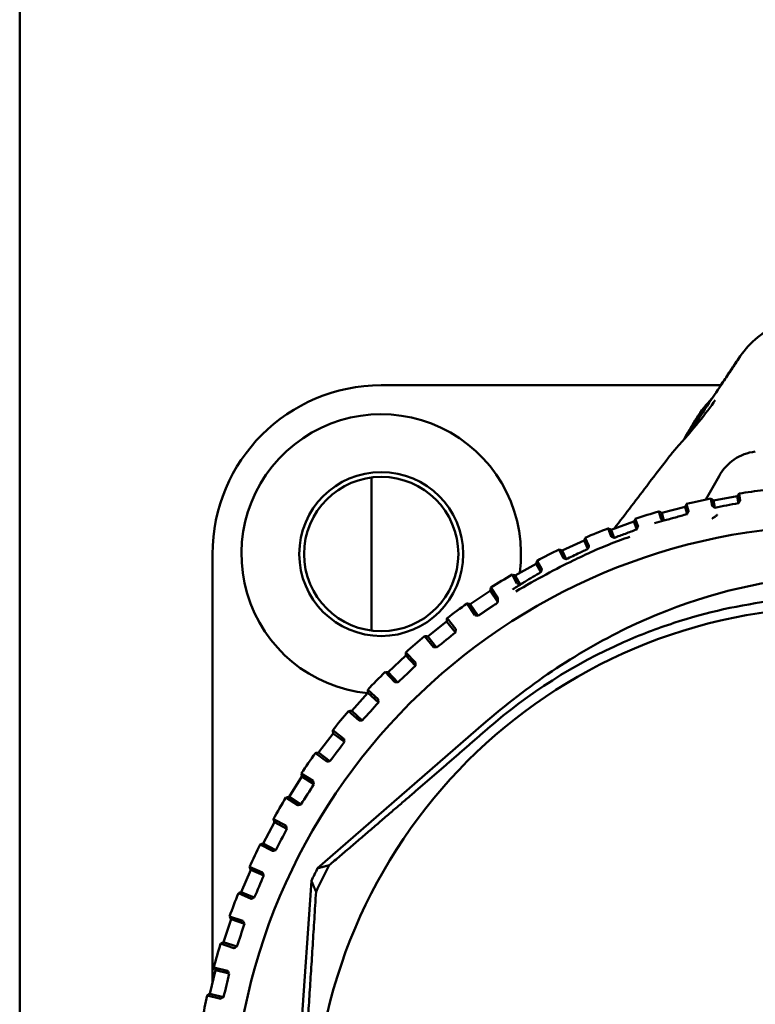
# Model space of a CAD drawing. Header units: millimetres. Extents: x 0 to 4584, y -120 to 1188.
# Tile 77 of 105: x 917 to 933, y 956 to 976. Entities that reach past the tile are written whole.
import ezdxf

# ---------------------------------------------------------------- set-up
doc = ezdxf.new("R2010")
doc.units = ezdxf.units.MM
doc.header["$LTSCALE"] = 2
doc.layers.add('Sichtbar (ISO)', color=7, linetype='Continuous', lineweight=50)

msp = doc.modelspace()

# ---------------------------------------------------------------- linework, layer by layer
at = {"layer": 'Sichtbar (ISO)'}
for p, q in [((917.3221, 677.4063), (917.3221, 977.4063)), ((924.8221, 968.4063), (931.8679, 968.4063)), ((931.5843, 967.9792), (931.5843, 967.9793)), ((931.0681, 967.231), (931.0681, 967.231)), ((931.0789, 967.2415), (931.079, 967.2416)), ((924.6223, 966.4938), (924.6223, 963.3188)), ((931.5585, 966.0351), (931.8299, 966.524)), ((931.6615, 966.0563), (931.6883, 965.9071)), ((931.7157, 966.0186), (932.2079, 966.1069)), ((931.7157, 966.0186), (931.7427, 965.8681)), ((932.2079, 966.1069), (932.234, 965.9615)), ((932.2713, 966.0178), (932.2456, 966.1611)), ((930.6418, 965.7585), (931.125, 965.8872)), ((931.125, 965.8872), (931.166, 965.7331)), ((931.1986, 965.7925), (931.1582, 965.9443)), ((930.1495, 965.4781), (930.0923, 965.6385)), ((930.5846, 965.7917), (930.6269, 965.6331)), ((930.6418, 965.7585), (930.6844, 965.5988)), ((929.5333, 965.439), (929.5932, 965.2714)), ((929.5931, 965.4107), (930.064, 965.5788)), ((929.5931, 965.4107), (929.6533, 965.2419)), ((930.064, 965.5788), (930.122, 965.4162)), ((929.1315, 965.0775), (929.0553, 965.2457)), ((928.5148, 965.0007), (928.5945, 964.8249)), ((928.5766, 964.9775), (929.032, 965.1839)), ((929.032, 965.1839), (929.1093, 965.0133)), ((921.3221, 964.9063), (921.3221, 956.0147)), ((928.5766, 964.9775), (928.6569, 964.8005)), ((927.5994, 964.4618), (928.0362, 964.7051)), ((928.0362, 964.7051), (928.135, 964.5278)), ((928.1518, 964.5936), (928.0543, 964.7687)), ((927.5358, 964.4799), (927.6377, 964.297)), ((927.5994, 964.4618), (927.7019, 964.2778)), ((927.2414, 963.994), (927.0962, 964.2106)), ((926.6681, 963.8672), (927.0834, 964.1457)), ((927.0834, 964.1457), (927.2431, 963.9077)), ((926.6033, 963.8799), (926.766, 963.6375)), ((926.6681, 963.8672), (926.8316, 963.6235)), ((927.2431, 963.9077), (927.2238, 963.8883)), ((926.3694, 963.347), (926.1873, 963.5752)), ((926.8048, 963.629), (926.8316, 963.6235)), ((925.7891, 963.1977), (926.1799, 963.5096)), ((926.1799, 963.5096), (926.363, 963.2802)), ((925.7235, 963.205), (925.9056, 962.9769)), ((925.7891, 963.1977), (925.9722, 962.9683)), ((926.363, 963.2802), (926.3658, 963.3074)), ((925.945, 962.9716), (925.9722, 962.9683)), ((924.9684, 962.4579), (925.3321, 962.801)), ((925.3321, 962.801), (925.5335, 962.5875)), ((925.5344, 962.6546), (925.3341, 962.867)), ((925.5335, 962.5875), (925.5341, 962.6149)), ((924.9024, 962.4598), (925.1027, 962.2475)), ((924.9684, 962.4579), (925.1698, 962.2444)), ((925.1424, 962.2454), (925.1698, 962.2444)), ((924.2116, 961.6528), (924.5458, 962.0248)), ((924.7594, 961.8956), (924.5422, 962.0908)), ((924.5458, 962.0248), (924.7641, 961.8287)), ((924.7641, 961.8287), (924.7624, 961.856)), ((924.1456, 961.6493), (924.3629, 961.4542)), ((924.2116, 961.6528), (924.4299, 961.4567)), ((926.9473, 961.3853), (923.5031, 958.3895)), ((924.4026, 961.4555), (924.4299, 961.4567)), ((923.5239, 960.788), (923.8261, 961.1863)), ((924.0497, 961.0752), (923.8172, 961.2518)), ((923.8261, 961.1863), (924.0599, 961.0089)), ((924.0599, 961.0089), (924.0559, 961.036)), ((923.4584, 960.779), (923.691, 960.6026)), ((923.5239, 960.788), (923.7576, 960.6106)), ((923.7305, 960.6071), (923.7576, 960.6106)), ((922.9099, 959.8694), (923.1782, 960.2913)), ((923.4102, 960.199), (923.1639, 960.3558)), ((923.1782, 960.2913), (923.4259, 960.1338)), ((923.4259, 960.1338), (923.4197, 960.1605)), ((922.8454, 959.855), (923.0917, 959.6984)), ((922.9099, 959.8694), (923.1575, 959.7119)), ((923.1307, 959.7062), (923.1575, 959.7119)), ((922.3738, 958.9032), (922.6065, 959.3458)), ((922.8453, 959.273), (922.5868, 959.4089)), ((922.6065, 959.3458), (922.8662, 959.2093)), ((922.8662, 959.2093), (922.8579, 959.2354)), ((922.3107, 958.8835), (922.5692, 958.7478)), ((922.3738, 958.9032), (922.6336, 958.7667)), ((922.6074, 958.7588), (922.6336, 958.7667)), ((921.9194, 957.896), (922.1147, 958.3563)), ((922.3587, 958.3035), (922.0899, 958.4176)), ((922.1147, 958.3563), (922.3849, 958.2417)), ((922.3849, 958.2417), (922.3744, 958.267)), ((922.75, 949.2728), (923.3755, 958.1301)), ((921.8582, 957.8712), (922.127, 957.7573)), ((921.9194, 957.896), (922.1896, 957.7814)), ((922.1641, 957.7714), (922.1896, 957.7814)), ((921.5498, 956.8548), (921.7063, 957.3296)), ((921.9539, 957.2972), (921.6766, 957.3887)), ((921.7063, 957.3296), (921.985, 957.2377)), ((921.985, 957.2377), (921.9725, 957.2621)), ((921.4907, 956.825), (921.768, 956.7337)), ((921.5498, 956.8548), (921.8285, 956.7629)), ((921.8039, 956.7508), (921.8285, 956.7629)), ((921.2673, 955.7866), (921.3842, 956.2727)), ((921.6335, 956.2608), (921.3496, 956.3291)), ((921.3842, 956.2727), (921.6695, 956.2041)), ((921.6695, 956.2041), (921.655, 956.2274)), ((921.211, 955.752), (921.4949, 955.6839)), ((921.2673, 955.7866), (921.5527, 955.718)), ((921.5292, 955.7039), (921.5527, 955.718))]:
    msp.add_line(p, q, dxfattribs=at)
for centre, radius in [((924.8221, 964.9063), 1.7), ((924.8221, 964.9063), 1.6), ((934.3221, 952.9063), 12.5922), ((934.3221, 952.9063), 10.9)]:
    msp.add_circle(centre, radius, dxfattribs=at)
for centre, radius, start, end in [((924.8221, 964.9063), 3.5, 90, 180), ((924.8221, 964.9063), 2.9, 352.25355, 264.44443), ((932.7041, 966.0386), 0.9999, 96.96578, 150.96084), ((934.3221, 952.9063), 13.4165, 96.70157, 98.90364), ((934.3221, 952.9063), 13.4165, 101.43841, 103.64049), ((934.3221, 952.9063), 13.4165, 106.17525, 108.37733), ((934.3221, 952.9063), 13.4165, 110.91209, 113.11417), ((934.3221, 952.9063), 13.4165, 115.64894, 117.85101), ((934.3221, 952.9063), 13.4165, 120.38578, 122.58785), ((934.3221, 952.9063), 13.4165, 125.12262, 127.3247), ((934.3221, 952.9063), 13.4165, 129.85946, 132.06154), ((934.3221, 952.9063), 13.4165, 134.5963, 136.79838), ((934.3221, 952.9063), 13.4165, 139.33315, 141.53522), ((934.3221, 952.9063), 13.4165, 144.06999, 146.27207), ((934.3221, 952.9063), 13.4165, 148.80683, 151.00891), ((934.3221, 952.9063), 13.4165, 153.54367, 155.74575), ((934.3221, 952.9063), 11.9457, 152.34619, 155.29976), ((934.3221, 952.9063), 12.1292, 153.12355, 154.48935), ((934.3221, 952.9063), 13.4165, 158.28051, 160.48259), ((934.3221, 952.9063), 13.4165, 163.01736, 165.21943), ((934.3221, 952.9063), 13.4165, 167.7542, 169.95628)]:
    msp.add_arc(centre, radius, start, end, dxfattribs=at)
for centre, major_axis, ratio, start_param, end_param in [((932.4005, 968.8484), (-0.1674, 0.1097), 0.3394506, 6.2827229, 6.2831486), ((931.3587, 967.3235), (-0.1743, 0.0981), 0.8447012, 6.2831145, 6.2832055), ((927.1385, 963.8323), (-0.0874, -0.058), 0.0233277, 1.7980946, 2.8042803), ((927.1524, 963.8405), (0.0716, 0.048), 0.0174524, 6.0058092, 6.1962488), ((926.0277, 963.2995), (10.0399, 8.0124), 0.0174577, 4.6929252, 4.7318528), ((925.1978, 962.579), (9.3439, 8.8142), 0.0174577, 4.6929252, 4.7318528), ((924.4302, 961.7925), (8.5841, 9.5557), 0.0174577, 4.6929252, 4.7318528), ((923.7302, 960.9453), (7.7657, 10.2319), 0.0174577, 4.6929252, 4.7318528), ((923.1025, 960.0432), (6.8942, 10.8382), 0.0174577, 4.6929252, 4.7318528), ((922.5515, 959.0923), (5.9757, 11.3705), 0.0174577, 4.6929252, 4.7318528), ((922.0808, 958.0991), (5.0163, 11.8252), 0.0174577, 4.6929252, 4.7318528), ((921.6938, 957.0705), (4.0226, 12.199), 0.0174577, 4.6929252, 4.7318528), ((921.3931, 956.0135), (3.0015, 12.4895), 0.0174577, 4.6929252, 4.7318528)]:
    msp.add_ellipse(centre, major_axis=major_axis, ratio=ratio, start_param=start_param, end_param=end_param, dxfattribs=at)
for points, knots in [([(932.2332, 968.9581), (932.3277, 969.1023), (932.4459, 969.2385), (932.7241, 969.4844), (932.89, 969.5941), (933.2557, 969.7677), (933.4619, 969.8296), (933.8061, 969.8762), (933.9445, 969.8807), (934.0813, 969.871)], [0, 0, 0, 0, 0.05436886, 0.05436886, 0.1130593, 0.1130593, 0.17613071, 0.17613071, 0.21725762, 0.21725762, 0.21725762, 0.21725762]), ([(931.1437, 967.3294), (931.1943, 967.3985), (931.2599, 967.4938), (931.4329, 967.7507), (931.5507, 967.9296), (931.8415, 968.3672), (932.0285, 968.6457), (932.2332, 968.9581)], [0.01229438, 0.01229438, 0.01229438, 0.01229438, 0.08309125, 0.08309125, 0.17202994, 0.17202994, 0.29123233, 0.29123233, 0.29123233, 0.29123233]), ([(932.2312, 968.9543), (932.1776, 968.873), (932.0658, 968.7036), (931.9385, 968.5122), (931.8658, 968.4029), (931.8544, 968.3857)], [0, 0, 0, 0, 0.125, 0.25, 0.27313027, 0.27313027, 0.27313027, 0.27313027]), ([(931.2531, 967.5448), (931.3164, 967.6573), (931.4037, 967.7969), (931.5707, 968.0087), (931.6292, 968.0768), (931.6934, 968.1443)], [0, 0, 0, 0, 0.0690273, 0.0690273, 0.10060408, 0.10060408, 0.10060408, 0.10060408]), ([(931.1844, 967.4216), (931.2423, 967.5244), (931.3204, 967.6509), (931.4695, 967.8468), (931.5234, 967.9121), (931.5825, 967.9772)], [0, 0, 0, 0, 0.063297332, 0.063297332, 0.093624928, 0.093624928, 0.093624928, 0.093624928]), ([(929.6522, 965.4318), (929.8973, 965.7462), (930.1332, 966.0618), (930.511, 966.5541), (930.6481, 966.7322), (930.7837, 966.9091)], [0.00207256, 0.00207256, 0.00207256, 0.00207256, 0.12170326, 0.12170326, 0.18933596, 0.18933596, 0.18933596, 0.18933596]), ([(931.7157, 966.0186), (931.7097, 966.0228), (931.7037, 966.0269), (931.6976, 966.0311), (931.6916, 966.0353), (931.6856, 966.0395), (931.6796, 966.0437), (931.6735, 966.0479), (931.6675, 966.0521), (931.6615, 966.0563)], [0, 0, 0, 0, 0.33333333, 0.33333333, 0.33333333, 0.66666667, 0.66666667, 0.66666667, 0.99944654, 0.99944654, 0.99944654, 0.99944654]), ([(932.2456, 966.1611), (932.2414, 966.1551), (932.2372, 966.149), (932.233, 966.143), (932.2289, 966.137), (932.2247, 966.131), (932.2205, 966.1249), (932.2163, 966.1189), (932.2121, 966.1129), (932.2079, 966.1069)], [0.00055499, 0.00055499, 0.00055499, 0.00055499, 0.33333333, 0.33333333, 0.33333333, 0.66666667, 0.66666667, 0.66666667, 1, 1, 1, 1]), ([(932.2713, 966.0178), (932.2713, 966.0177), (932.2706, 966.0165), (932.2681, 966.0124), (932.266, 966.0092), (932.2583, 965.9975), (932.2507, 965.9863), (932.242, 965.9733)], [-0.012412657, -0.012412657, -0.012412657, -0.012412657, -0.00968458, -0.00968458, -0.006628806, -0.006628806, -0.000026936, -0.000026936, -0.000026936, -0.000026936]), ([(931.1581, 965.9443), (931.1545, 965.938), (931.1508, 965.9316), (931.1471, 965.9253), (931.1434, 965.9189), (931.1397, 965.9126), (931.1361, 965.9062), (931.1324, 965.8999), (931.1287, 965.8935), (931.125, 965.8872)], [0.00055499, 0.00055499, 0.00055499, 0.00055499, 0.33333333, 0.33333333, 0.33333333, 0.66666667, 0.66666667, 0.66666667, 1, 1, 1, 1]), ([(931.7329, 965.8749), (931.7266, 965.8794), (931.7204, 965.8837), (931.7091, 965.8917), (931.7041, 965.8953), (931.6959, 965.9012), (931.6929, 965.9034), (931.6891, 965.9062), (931.6883, 965.9069), (931.6883, 965.9071)], [-0.0097138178, -0.0097138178, -0.0097138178, -0.0097138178, -0.007329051, -0.007329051, -0.0049048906, -0.0049048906, -0.0024123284, -0.0024123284, -0.0000009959, -0.0000009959, -0.0000009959, -0.0000009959]), ([(931.7329, 965.8749), (931.7346, 965.8738), (931.7362, 965.8726), (931.7395, 965.8704), (931.7411, 965.8692), (931.7427, 965.8681)], [0.0000148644, 0.0000148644, 0.0000148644, 0.0000148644, 0.000626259, 0.000626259, 0.0012315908, 0.0012315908, 0.0012315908, 0.0012315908]), ([(932.234, 965.9615), (932.1519, 965.9459), (932.0699, 965.9303), (931.9062, 965.8992), (931.8244, 965.8836), (931.7427, 965.8681)], [-0.058126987, -0.058126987, -0.058126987, -0.058126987, -0.029071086, -0.029071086, -0.000039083, -0.000039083, -0.000039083, -0.000039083]), ([(932.242, 965.9733), (932.2406, 965.9713), (932.2392, 965.9693), (932.2366, 965.9653), (932.2353, 965.9634), (932.234, 965.9615)], [-0.0021507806, -0.0021507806, -0.0021507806, -0.0021507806, -0.0010955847, -0.0010955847, -0.0000935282, -0.0000935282, -0.0000935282, -0.0000935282]), ([(930.0923, 965.6385), (930.0891, 965.6319), (930.086, 965.6253), (930.0828, 965.6186), (930.0797, 965.612), (930.0766, 965.6054), (930.0734, 965.5987), (930.0703, 965.5921), (930.0671, 965.5855), (930.064, 965.5788)], [0.00055499, 0.00055499, 0.00055499, 0.00055499, 0.33333333, 0.33333333, 0.33333333, 0.66666667, 0.66666667, 0.66666667, 1, 1, 1, 1]), ([(930.6418, 965.7585), (930.6355, 965.7622), (930.6291, 965.7659), (930.6228, 965.7696), (930.6164, 965.7733), (930.6101, 965.777), (930.6037, 965.7806), (930.5974, 965.7843), (930.591, 965.788), (930.5847, 965.7917)], [0, 0, 0, 0, 0.33333333, 0.33333333, 0.33333333, 0.66666667, 0.66666667, 0.66666667, 0.99944654, 0.99944654, 0.99944654, 0.99944654]), ([(930.683, 965.5994), (930.6788, 965.602), (930.6742, 965.6047), (930.6652, 965.61), (930.6608, 965.6125), (930.6508, 965.6184), (930.6455, 965.6215), (930.6366, 965.6269), (930.6332, 965.6289), (930.6281, 965.6321), (930.6269, 965.6329), (930.6269, 965.6331)], [-0.010905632, -0.010905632, -0.010905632, -0.010905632, -0.009281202, -0.009281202, -0.007679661, -0.007679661, -0.005334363, -0.005334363, -0.00292133, -0.00292133, -0.000000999, -0.000000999, -0.000000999, -0.000000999]), ([(931.166, 965.7331), (931.0856, 965.7107), (931.0053, 965.6883), (930.8446, 965.6434), (930.7642, 965.621), (930.683, 965.5994)], [-0.060718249, -0.060718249, -0.060718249, -0.060718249, -0.030535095, -0.030535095, -0.000312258, -0.000312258, -0.000312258, -0.000312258]), ([(931.1705, 965.7411), (931.1698, 965.7398), (931.1691, 965.7385), (931.1675, 965.7358), (931.1668, 965.7345), (931.166, 965.7331)], [-0.001341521, -0.001341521, -0.001341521, -0.001341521, -0.0006750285, -0.0006750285, 0, 0, 0, 0]), ([(931.1986, 965.7925), (931.1986, 965.7923), (931.1979, 965.7909), (931.1955, 965.7861), (931.1935, 965.7825), (931.186, 965.7688), (931.1788, 965.7558), (931.1706, 965.7412)], [-0.01379052, -0.01379052, -0.01379052, -0.01379052, -0.010782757, -0.010782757, -0.007363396, -0.007363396, -0.00001665, -0.00001665, -0.00001665, -0.00001665]), ([(931.6886, 965.642), (931.6912, 965.644), (931.6944, 965.6455), (931.6972, 965.6472), (931.7138, 965.6572), (931.7289, 965.6684), (931.7441, 965.6797), (931.7592, 965.6911), (931.773, 965.7032), (931.789, 965.7144)], [0, 0, 0, 0, 0.0793302, 0.0793302, 0.0793302, 0.5396651, 0.5396651, 0.5396651, 1, 1, 1, 1]), ([(931.789, 965.7144), (931.7892, 965.7145), (931.7894, 965.7148), (931.789, 965.7158), (931.7882, 965.7169), (931.7877, 965.7174)], [0.00000046, 0.00000046, 0.00000046, 0.00000046, 0.33333333, 0.66666667, 0.99999355, 0.99999355, 0.99999355, 0.99999355]), ([(929.5931, 965.4107), (929.5864, 965.4139), (929.5798, 965.417), (929.5732, 965.4202), (929.5665, 965.4233), (929.5599, 965.4264), (929.5533, 965.4296), (929.5466, 965.4327), (929.54, 965.4359), (929.5334, 965.439)], [0, 0, 0, 0, 0.33333333, 0.33333333, 0.33333333, 0.66666667, 0.66666667, 0.66666667, 0.99944654, 0.99944654, 0.99944654, 0.99944654]), ([(930.1222, 965.4165), (930.0437, 965.3871), (929.9651, 965.3578), (929.8087, 965.2997), (929.731, 965.2708), (929.6533, 965.2419)], [-0.062500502, -0.062500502, -0.062500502, -0.062500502, -0.031072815, -0.031072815, -0.000009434, -0.000009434, -0.000009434, -0.000009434]), ([(930.1495, 965.4781), (930.1496, 965.478), (930.1489, 965.4763), (930.1465, 965.4706), (930.1446, 965.4662), (930.1373, 965.4498), (930.1303, 965.4341), (930.1222, 965.4165)], [-0.015646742, -0.015646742, -0.015646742, -0.015646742, -0.012283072, -0.012283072, -0.008399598, -0.008399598, -0.000011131, -0.000011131, -0.000011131, -0.000011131]), ([(928.8988, 964.8181), (929.1993, 964.9623), (929.5042, 965.0939), (929.9056, 965.2387), (929.9802, 965.2649)], [0.27313476, 0.27313476, 0.27313476, 0.27313476, 0.5, 0.55015444, 0.55015444, 0.55015444, 0.55015444]), ([(929.0553, 965.2457), (929.0527, 965.2389), (929.0501, 965.232), (929.0476, 965.2251), (929.045, 965.2183), (929.0424, 965.2114), (929.0398, 965.2045), (929.0372, 965.1976), (929.0346, 965.1908), (929.032, 965.1839)], [0.00055499, 0.00055499, 0.00055499, 0.00055499, 0.33333333, 0.33333333, 0.33333333, 0.66666667, 0.66666667, 0.66666667, 1, 1, 1, 1]), ([(929.6533, 965.2419), (929.6483, 965.2443), (929.6433, 965.2467), (929.6337, 965.2513), (929.6291, 965.2535), (929.6186, 965.2585), (929.6132, 965.2612), (929.604, 965.2657), (929.6005, 965.2674), (929.5947, 965.2704), (929.5933, 965.2712), (929.5932, 965.2714)], [-0.011099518, -0.011099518, -0.011099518, -0.011099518, -0.00942812, -0.00942812, -0.007817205, -0.007817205, -0.005531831, -0.005531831, -0.003172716, -0.003172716, -0.000000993, -0.000000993, -0.000000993, -0.000000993]), ([(928.5766, 964.9775), (928.5697, 964.9801), (928.5629, 964.9827), (928.556, 964.9853), (928.5491, 964.9878), (928.5423, 964.9904), (928.5354, 964.993), (928.5285, 964.9956), (928.5216, 964.9982), (928.5148, 965.0007)], [0, 0, 0, 0, 0.33333333, 0.33333333, 0.33333333, 0.66666667, 0.66666667, 0.66666667, 0.99944654, 0.99944654, 0.99944654, 0.99944654]), ([(929.1093, 965.0132), (929.0799, 964.9995), (929.0506, 964.9857), (928.9922, 964.9582), (928.9631, 964.9445), (928.9339, 964.9308)], [-0.024956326, -0.024956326, -0.024956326, -0.024956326, -0.01246532, -0.01246532, -0.000014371, -0.000014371, -0.000014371, -0.000014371]), ([(929.1315, 965.0775), (929.1316, 965.0773), (929.1312, 965.0757), (929.1294, 965.0702), (929.128, 965.0659), (929.1223, 965.0496), (929.1165, 965.0332), (929.1093, 965.0132)], [-0.017347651, -0.017347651, -0.017347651, -0.017347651, -0.013716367, -0.013716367, -0.009494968, -0.009494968, -0.000116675, -0.000116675, -0.000116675, -0.000116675]), ([(927.6131, 964.1267), (928.0411, 964.3877), (928.5001, 964.6253), (928.8681, 964.8034), (928.8988, 964.8181)], [0, 0, 0, 0, 0.25, 0.27313476, 0.27313476, 0.27313476, 0.27313476]), ([(928.6574, 964.8), (928.652, 964.8023), (928.6471, 964.8041), (928.637, 964.808), (928.6318, 964.8099), (928.6207, 964.8142), (928.6152, 964.8163), (928.6059, 964.82), (928.6023, 964.8214), (928.5961, 964.824), (928.5946, 964.8247), (928.5945, 964.8249)], [-0.011195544, -0.011195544, -0.011195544, -0.011195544, -0.009630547, -0.009630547, -0.007887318, -0.007887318, -0.005644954, -0.005644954, -0.003321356, -0.003321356, -0.000001, -0.000001, -0.000001, -0.000001]), ([(928.6574, 964.8), (928.7028, 964.8221), (928.7486, 964.8436), (928.8409, 964.887), (928.8874, 964.9089), (928.9339, 964.9308)], [0.000073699, 0.000073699, 0.000073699, 0.000073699, 0.019634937, 0.019634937, 0.039501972, 0.039501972, 0.039501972, 0.039501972]), ([(928.0543, 964.7687), (928.0523, 964.7616), (928.0503, 964.7545), (928.0483, 964.7475), (928.0463, 964.7404), (928.0443, 964.7334), (928.0423, 964.7263), (928.0402, 964.7192), (928.0382, 964.7122), (928.0362, 964.7051)], [0.00055499, 0.00055499, 0.00055499, 0.00055499, 0.33333333, 0.33333333, 0.33333333, 0.66666667, 0.66666667, 0.66666667, 1, 1, 1, 1]), ([(928.1518, 964.5936), (928.1519, 964.5934), (928.1515, 964.5916), (928.1501, 964.5855), (928.1489, 964.5807), (928.1444, 964.5631), (928.1401, 964.5466), (928.1352, 964.5273)], [-0.016937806, -0.016937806, -0.016937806, -0.016937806, -0.013334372, -0.013334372, -0.009091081, -0.009091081, -0.000196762, -0.000196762, -0.000196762, -0.000196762]), ([(926.9473, 961.3853), (927.8516, 962.1718), (928.8382, 962.8465), (931.006, 963.8963), (932.1715, 964.2553), (933.9587, 964.4623), (934.5475, 964.4782), (935.7166, 964.3962), (936.2974, 964.2983), (938.0396, 963.8433), (939.1447, 963.3241), (941.1465, 961.9791), (942.0297, 961.1716), (942.8154, 960.2647)], [-1.8053244, -1.8053244, -1.8053244, -1.8053244, -1.4459201, -1.4459201, -1.0799898, -1.0799898, -0.9032851, -0.9032851, -0.7265427, -0.7265427, -0.3600005, -0.3600005, -0.0000018, -0.0000018, -0.0000018, -0.0000018]), ([(927.5994, 964.4618), (927.5924, 964.4638), (927.5853, 964.4658), (927.5782, 964.4678), (927.5712, 964.4698), (927.5641, 964.4718), (927.557, 964.4739), (927.55, 964.4759), (927.5429, 964.4779), (927.5359, 964.4799)], [0, 0, 0, 0, 0.33333333, 0.33333333, 0.33333333, 0.66666667, 0.66666667, 0.66666667, 0.99944654, 0.99944654, 0.99944654, 0.99944654]), ([(928.1352, 964.5273), (928.079, 964.4954), (928.0231, 964.4632), (927.911, 964.3985), (927.8547, 964.366), (927.7997, 964.3321)], [-0.0518719, -0.0518719, -0.0518719, -0.0518719, -0.02624768, -0.02624768, -0.000408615, -0.000408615, -0.000408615, -0.000408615]), ([(927.0961, 964.2105), (927.0947, 964.2034), (927.0933, 964.1962), (927.0919, 964.189), (927.0905, 964.1818), (927.089, 964.1745), (927.0876, 964.1673), (927.0862, 964.1601), (927.0848, 964.1529), (927.0834, 964.1457)], [0.000555, 0.000555, 0.000555, 0.000555, 0.33333333, 0.33333333, 0.33333333, 0.66666667, 0.66666667, 0.66666667, 1, 1, 1, 1]), ([(927.5485, 964.1719), (927.559, 964.1786), (927.5695, 964.1852), (927.58, 964.1919), (927.6167, 964.2152), (927.6531, 964.2387), (927.6899, 964.262), (927.7082, 964.2737), (927.7266, 964.2853), (927.7452, 964.2967), (927.7637, 964.3082), (927.7824, 964.3196), (927.7997, 964.3321)], [0, 0, 0, 0, 0.125, 0.125, 0.125, 0.5625, 0.5625, 0.5625, 0.78125, 0.78125, 0.78125, 1, 1, 1, 1]), ([(927.7019, 964.2778), (927.6965, 964.2794), (927.6911, 964.2809), (927.6808, 964.2839), (927.676, 964.2853), (927.665, 964.2885), (927.6594, 964.2901), (927.6499, 964.293), (927.6462, 964.2941), (927.6395, 964.2962), (927.6378, 964.2969), (927.6377, 964.297)], [-0.011287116, -0.011287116, -0.011287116, -0.011287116, -0.009604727, -0.009604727, -0.008003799, -0.008003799, -0.005798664, -0.005798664, -0.003510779, -0.003510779, -0.000001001, -0.000001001, -0.000001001, -0.000001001]), ([(927.7997, 964.3321), (927.7822, 964.3242), (927.7661, 964.3149), (927.734, 964.2964), (927.7179, 964.2871), (927.7019, 964.2778)], [-0.014693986, -0.014693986, -0.014693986, -0.014693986, -0.007352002, -0.007352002, -0.000000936, -0.000000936, -0.000000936, -0.000000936]), ([(927.0342, 961.2853), (927.8769, 962.0197), (928.8255, 962.6242), (930.1914, 963.228), (930.5396, 963.3615), (932.2519, 963.9205), (933.6855, 964.0977), (936.5337, 963.8955), (937.928, 963.5174), (939.5434, 962.7224), (939.8686, 962.5414), (941.1333, 961.7524), (941.9856, 961.0218), (942.7153, 960.1779)], [-1.7462254, -1.7462254, -1.7462254, -1.7462254, -1.4108714, -1.4108714, -1.2995176, -1.2995176, -0.872686, -0.872686, -0.4458618, -0.4458618, -0.3347283, -0.3347283, -0.0000454, -0.0000454, -0.0000454, -0.0000454]), ([(927.2414, 963.994), (927.2418, 963.9933), (927.2422, 963.9922), (927.2438, 963.9861), (927.2444, 963.9779), (927.245, 963.9519), (927.2444, 963.9313), (927.2431, 963.9077)], [0.03529483, 0.03529483, 0.03529483, 0.03529483, 0.04883426, 0.04883426, 0.09766852, 0.09766852, 0.17315405, 0.17315405, 0.17315405, 0.17315405]), ([(926.6681, 963.8672), (926.6609, 963.8686), (926.6537, 963.87), (926.6465, 963.8714), (926.6393, 963.8729), (926.6321, 963.8743), (926.6249, 963.8757), (926.6177, 963.8771), (926.6105, 963.8785), (926.6033, 963.8799)], [0, 0, 0, 0, 0.33333333, 0.33333333, 0.33333333, 0.66666667, 0.66666667, 0.66666667, 0.99944653, 0.99944653, 0.99944653, 0.99944653]), ([(926.1873, 963.5752), (926.1865, 963.5679), (926.1857, 963.5606), (926.1849, 963.5534), (926.184, 963.5461), (926.1832, 963.5388), (926.1824, 963.5315), (926.1816, 963.5242), (926.1808, 963.5169), (926.1799, 963.5096)], [0.000555, 0.000555, 0.000555, 0.000555, 0.33333333, 0.33333333, 0.33333333, 0.66666667, 0.66666667, 0.66666667, 1, 1, 1, 1]), ([(926.8048, 963.629), (926.8028, 963.6294), (926.8008, 963.6298), (926.7891, 963.6323), (926.7792, 963.6344), (926.7691, 963.6366), (926.7662, 963.6373), (926.766, 963.6375)], [0.0633683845, 0.0633683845, 0.0633683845, 0.0633683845, 0.0641085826, 0.0641085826, 0.0680336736, 0.0680336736, 0.0711820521, 0.0711820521, 0.0711820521, 0.0711820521]), ([(926.3694, 963.347), (926.3695, 963.3468), (926.3693, 963.3438), (926.3684, 963.3335), (926.3674, 963.3234), (926.3662, 963.3115), (926.366, 963.3095), (926.3658, 963.3074)], [0.0001731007, 0.0001731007, 0.0001731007, 0.0001731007, 0.0033214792, 0.0033214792, 0.0072465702, 0.0072465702, 0.0079867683, 0.0079867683, 0.0079867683, 0.0079867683]), ([(925.7891, 963.1977), (925.7818, 963.1985), (925.7745, 963.1993), (925.7672, 963.2001), (925.7599, 963.201), (925.7526, 963.2018), (925.7453, 963.2026), (925.7381, 963.2034), (925.7308, 963.2042), (925.7235, 963.205)], [0, 0, 0, 0, 0.33333333, 0.33333333, 0.33333333, 0.66666667, 0.66666667, 0.66666667, 0.99944653, 0.99944653, 0.99944653, 0.99944653]), ([(925.945, 962.9716), (925.9429, 962.9718), (925.9409, 962.9721), (925.929, 962.9736), (925.919, 962.9748), (925.9088, 962.9762), (925.9058, 962.9767), (925.9056, 962.9769)], [0.0633683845, 0.0633683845, 0.0633683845, 0.0633683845, 0.0641085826, 0.0641085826, 0.0680336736, 0.0680336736, 0.0711820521, 0.0711820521, 0.0711820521, 0.0711820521]), ([(925.3341, 962.867), (925.3339, 962.8597), (925.3336, 962.8523), (925.3334, 962.845), (925.3332, 962.8377), (925.333, 962.8303), (925.3328, 962.823), (925.3326, 962.8156), (925.3324, 962.8083), (925.3321, 962.801)], [0.000555, 0.000555, 0.000555, 0.000555, 0.33333333, 0.33333333, 0.33333333, 0.66666667, 0.66666667, 0.66666667, 1, 1, 1, 1]), ([(925.5344, 962.6546), (925.5345, 962.6544), (925.5346, 962.6514), (925.5345, 962.641), (925.5344, 962.6309), (925.5341, 962.619), (925.5341, 962.617), (925.5341, 962.6149)], [0.0001731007, 0.0001731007, 0.0001731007, 0.0001731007, 0.0033214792, 0.0033214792, 0.0072465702, 0.0072465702, 0.0079867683, 0.0079867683, 0.0079867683, 0.0079867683]), ([(924.9684, 962.4579), (924.9611, 962.4581), (924.9537, 962.4583), (924.9464, 962.4585), (924.9391, 962.4587), (924.9317, 962.4589), (924.9244, 962.4592), (924.917, 962.4594), (924.9097, 962.4596), (924.9024, 962.4598)], [0, 0, 0, 0, 0.33333333, 0.33333333, 0.33333333, 0.66666667, 0.66666667, 0.66666667, 0.99944653, 0.99944653, 0.99944653, 0.99944653]), ([(925.1424, 962.2454), (925.1403, 962.2455), (925.1383, 962.2456), (925.1264, 962.2461), (925.1163, 962.2465), (925.106, 962.2471), (925.1029, 962.2473), (925.1027, 962.2475)], [0.0633683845, 0.0633683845, 0.0633683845, 0.0633683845, 0.0641085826, 0.0641085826, 0.0680336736, 0.0680336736, 0.0711820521, 0.0711820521, 0.0711820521, 0.0711820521]), ([(924.5422, 962.0908), (924.5426, 962.0834), (924.543, 962.0761), (924.5434, 962.0688), (924.5438, 962.0615), (924.5442, 962.0541), (924.5446, 962.0468), (924.545, 962.0395), (924.5454, 962.0321), (924.5458, 962.0248)], [0.000555, 0.000555, 0.000555, 0.000555, 0.33333333, 0.33333333, 0.33333333, 0.66666667, 0.66666667, 0.66666667, 1, 1, 1, 1]), ([(924.7594, 961.8956), (924.7595, 961.8954), (924.7598, 961.8924), (924.7606, 961.8821), (924.7613, 961.872), (924.7621, 961.8601), (924.7622, 961.8581), (924.7624, 961.856)], [0.0001731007, 0.0001731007, 0.0001731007, 0.0001731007, 0.0033214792, 0.0033214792, 0.0072465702, 0.0072465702, 0.0079867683, 0.0079867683, 0.0079867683, 0.0079867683]), ([(924.2116, 961.6528), (924.2043, 961.6524), (924.1969, 961.652), (924.1896, 961.6516), (924.1823, 961.6513), (924.1749, 961.6509), (924.1676, 961.6505), (924.1603, 961.6501), (924.153, 961.6497), (924.1456, 961.6493)], [0, 0, 0, 0, 0.33333333, 0.33333333, 0.33333333, 0.66666667, 0.66666667, 0.66666667, 0.99944653, 0.99944653, 0.99944653, 0.99944653]), ([(924.4026, 961.4555), (924.4005, 961.4554), (924.3985, 961.4553), (924.3865, 961.4548), (924.3764, 961.4544), (924.3661, 961.4541), (924.3631, 961.4541), (924.3629, 961.4542)], [0.0633683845, 0.0633683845, 0.0633683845, 0.0633683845, 0.0641085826, 0.0641085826, 0.0680336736, 0.0680336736, 0.0711820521, 0.0711820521, 0.0711820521, 0.0711820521]), ([(923.8172, 961.2518), (923.8182, 961.2445), (923.8192, 961.2372), (923.8202, 961.23), (923.8212, 961.2227), (923.8222, 961.2154), (923.8232, 961.2081), (923.8242, 961.2009), (923.8251, 961.1936), (923.8261, 961.1863)], [0.000555, 0.000555, 0.000555, 0.000555, 0.33333333, 0.33333333, 0.33333333, 0.66666667, 0.66666667, 0.66666667, 1, 1, 1, 1]), ([(924.0497, 961.0752), (924.0499, 961.0751), (924.0504, 961.0721), (924.0521, 961.0619), (924.0536, 961.0519), (924.0554, 961.04), (924.0556, 961.0381), (924.0559, 961.036)], [0.0001731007, 0.0001731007, 0.0001731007, 0.0001731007, 0.0033214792, 0.0033214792, 0.0072465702, 0.0072465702, 0.0079867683, 0.0079867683, 0.0079867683, 0.0079867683]), ([(923.5239, 960.788), (923.5166, 960.787), (923.5093, 960.786), (923.502, 960.785), (923.4948, 960.784), (923.4875, 960.783), (923.4802, 960.782), (923.4729, 960.7811), (923.4657, 960.7801), (923.4584, 960.7791)], [0, 0, 0, 0, 0.33333333, 0.33333333, 0.33333333, 0.66666667, 0.66666667, 0.66666667, 0.99944653, 0.99944653, 0.99944653, 0.99944653]), ([(923.7305, 960.6071), (923.7284, 960.6069), (923.7264, 960.6066), (923.7145, 960.6051), (923.7045, 960.6039), (923.6942, 960.6027), (923.6912, 960.6025), (923.691, 960.6026)], [0.0633683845, 0.0633683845, 0.0633683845, 0.0633683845, 0.0641085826, 0.0641085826, 0.0680336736, 0.0680336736, 0.0711820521, 0.0711820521, 0.0711820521, 0.0711820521]), ([(923.1639, 960.3558), (923.1655, 960.3486), (923.1671, 960.3415), (923.1687, 960.3343), (923.1703, 960.3271), (923.1719, 960.32), (923.1735, 960.3128), (923.175, 960.3056), (923.1766, 960.2984), (923.1782, 960.2913)], [0.000555, 0.000555, 0.000555, 0.000555, 0.33333333, 0.33333333, 0.33333333, 0.66666667, 0.66666667, 0.66666667, 1, 1, 1, 1]), ([(923.4102, 960.199), (923.4104, 960.1989), (923.4112, 960.196), (923.4137, 960.1859), (923.416, 960.1761), (923.4187, 960.1644), (923.4192, 960.1625), (923.4197, 960.1605)], [0.0001731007, 0.0001731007, 0.0001731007, 0.0001731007, 0.0033214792, 0.0033214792, 0.0072465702, 0.0072465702, 0.0079867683, 0.0079867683, 0.0079867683, 0.0079867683]), ([(922.9099, 959.8694), (922.9027, 959.8678), (922.8955, 959.8662), (922.8884, 959.8646), (922.8812, 959.863), (922.874, 959.8614), (922.8669, 959.8598), (922.8597, 959.8582), (922.8525, 959.8566), (922.8454, 959.855)], [0, 0, 0, 0, 0.33333333, 0.33333333, 0.33333333, 0.66666667, 0.66666667, 0.66666667, 0.99944653, 0.99944653, 0.99944653, 0.99944653]), ([(923.1307, 959.7062), (923.1287, 959.7057), (923.1267, 959.7053), (923.115, 959.7028), (923.1051, 959.7008), (923.0949, 959.6988), (923.092, 959.6983), (923.0917, 959.6984)], [0.0633683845, 0.0633683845, 0.0633683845, 0.0633683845, 0.0641085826, 0.0641085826, 0.0680336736, 0.0680336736, 0.0711820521, 0.0711820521, 0.0711820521, 0.0711820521]), ([(922.5868, 959.4089), (922.589, 959.4019), (922.5912, 959.3949), (922.5934, 959.3879), (922.5955, 959.3809), (922.5977, 959.3738), (922.5999, 959.3668), (922.6021, 959.3598), (922.6043, 959.3528), (922.6065, 959.3458)], [0.000555, 0.000555, 0.000555, 0.000555, 0.33333333, 0.33333333, 0.33333333, 0.66666667, 0.66666667, 0.66666667, 1, 1, 1, 1]), ([(922.8453, 959.273), (922.8454, 959.2729), (922.8465, 959.27), (922.8498, 959.2603), (922.8529, 959.2506), (922.8566, 959.2392), (922.8572, 959.2373), (922.8579, 959.2354)], [0.0001731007, 0.0001731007, 0.0001731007, 0.0001731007, 0.0033214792, 0.0033214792, 0.0072465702, 0.0072465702, 0.0079867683, 0.0079867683, 0.0079867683, 0.0079867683]), ([(922.3738, 958.9032), (922.3668, 958.901), (922.3598, 958.8988), (922.3528, 958.8967), (922.3458, 958.8945), (922.3388, 958.8923), (922.3318, 958.8901), (922.3248, 958.8879), (922.3178, 958.8857), (922.3108, 958.8836)], [0, 0, 0, 0, 0.33333333, 0.33333333, 0.33333333, 0.66666667, 0.66666667, 0.66666667, 0.99944653, 0.99944653, 0.99944653, 0.99944653]), ([(922.6074, 958.7588), (922.6054, 958.7582), (922.6035, 958.7576), (922.592, 958.7542), (922.5823, 958.7513), (922.5724, 958.7485), (922.5694, 958.7477), (922.5692, 958.7478)], [0.0633683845, 0.0633683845, 0.0633683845, 0.0633683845, 0.0641085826, 0.0641085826, 0.0680336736, 0.0680336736, 0.0711820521, 0.0711820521, 0.0711820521, 0.0711820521]), ([(922.0899, 958.4176), (922.0927, 958.4108), (922.0954, 958.404), (922.0982, 958.3972), (922.1009, 958.3904), (922.1037, 958.3836), (922.1064, 958.3768), (922.1092, 958.3699), (922.1119, 958.3631), (922.1147, 958.3563)], [0.000555, 0.000555, 0.000555, 0.000555, 0.33333333, 0.33333333, 0.33333333, 0.66666667, 0.66666667, 0.66666667, 1, 1, 1, 1]), ([(922.3587, 958.3035), (922.3589, 958.3034), (922.3602, 958.3007), (922.3643, 958.2912), (922.3682, 958.2819), (922.3728, 958.2708), (922.3736, 958.2689), (922.3744, 958.267)], [0.0001731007, 0.0001731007, 0.0001731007, 0.0001731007, 0.0033214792, 0.0033214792, 0.0072465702, 0.0072465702, 0.0079867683, 0.0079867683, 0.0079867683, 0.0079867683]), ([(921.9194, 957.896), (921.9126, 957.8933), (921.9058, 957.8905), (921.899, 957.8878), (921.8922, 957.885), (921.8854, 957.8823), (921.8786, 957.8795), (921.8718, 957.8768), (921.865, 957.874), (921.8582, 957.8713)], [0, 0, 0, 0, 0.33333333, 0.33333333, 0.33333333, 0.66666667, 0.66666667, 0.66666667, 0.99944614, 0.99944614, 0.99944614, 0.99944614]), ([(922.1641, 957.7714), (922.1622, 957.7706), (922.1603, 957.7699), (922.1492, 957.7655), (922.1397, 957.7619), (922.1301, 957.7582), (922.1272, 957.7572), (922.127, 957.7573)], [0.0633683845, 0.0633683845, 0.0633683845, 0.0633683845, 0.0641085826, 0.0641085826, 0.0680336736, 0.0680336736, 0.0711820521, 0.0711820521, 0.0711820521, 0.0711820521]), ([(921.6766, 957.3886), (921.6799, 957.3821), (921.6832, 957.3755), (921.6865, 957.369), (921.6898, 957.3624), (921.6931, 957.3559), (921.6964, 957.3493), (921.6997, 957.3427), (921.703, 957.3362), (921.7063, 957.3296)], [0.000555, 0.000555, 0.000555, 0.000555, 0.33333333, 0.33333333, 0.33333333, 0.66666667, 0.66666667, 0.66666667, 1, 1, 1, 1]), ([(921.9539, 957.2972), (921.9541, 957.297), (921.9556, 957.2944), (921.9604, 957.2853), (921.9651, 957.2764), (921.9706, 957.2657), (921.9715, 957.2639), (921.9725, 957.2621)], [0.0001731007, 0.0001731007, 0.0001731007, 0.0001731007, 0.0033214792, 0.0033214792, 0.0072465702, 0.0072465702, 0.0079867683, 0.0079867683, 0.0079867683, 0.0079867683]), ([(921.5498, 956.8548), (921.5432, 956.8515), (921.5366, 956.8482), (921.5301, 956.8449), (921.5235, 956.8416), (921.517, 956.8383), (921.5104, 956.8349), (921.5039, 956.8316), (921.4973, 956.8283), (921.4908, 956.825)], [0, 0, 0, 0, 0.33333333, 0.33333333, 0.33333333, 0.66666667, 0.66666667, 0.66666667, 0.99944653, 0.99944653, 0.99944653, 0.99944653]), ([(921.8039, 956.7508), (921.802, 956.7498), (921.8002, 956.749), (921.7895, 956.7437), (921.7804, 956.7393), (921.771, 956.7348), (921.7683, 956.7336), (921.768, 956.7337)], [0.0633683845, 0.0633683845, 0.0633683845, 0.0633683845, 0.0641085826, 0.0641085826, 0.0680336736, 0.0680336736, 0.0711820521, 0.0711820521, 0.0711820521, 0.0711820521]), ([(921.3496, 956.3291), (921.3535, 956.3228), (921.3573, 956.3166), (921.3611, 956.3103), (921.365, 956.304), (921.3688, 956.2978), (921.3726, 956.2915), (921.3765, 956.2852), (921.3803, 956.279), (921.3842, 956.2727)], [0.000555, 0.000555, 0.000555, 0.000555, 0.33333333, 0.33333333, 0.33333333, 0.66666667, 0.66666667, 0.66666667, 1, 1, 1, 1]), ([(921.6335, 956.2608), (921.6337, 956.2607), (921.6354, 956.2582), (921.641, 956.2495), (921.6464, 956.241), (921.6528, 956.2308), (921.6539, 956.2291), (921.655, 956.2274)], [0.0001731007, 0.0001731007, 0.0001731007, 0.0001731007, 0.0033214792, 0.0033214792, 0.0072465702, 0.0072465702, 0.0079867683, 0.0079867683, 0.0079867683, 0.0079867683]), ([(921.2673, 955.7866), (921.2611, 955.7827), (921.2548, 955.7789), (921.2485, 955.775), (921.2423, 955.7712), (921.236, 955.7674), (921.2297, 955.7635), (921.2235, 955.7597), (921.2172, 955.7559), (921.211, 955.752)], [0, 0, 0, 0, 0.33333333, 0.33333333, 0.33333333, 0.66666667, 0.66666667, 0.66666667, 0.99944653, 0.99944653, 0.99944653, 0.99944653]), ([(921.5292, 955.7039), (921.5274, 955.7028), (921.5257, 955.7018), (921.5154, 955.6956), (921.5067, 955.6905), (921.4977, 955.6853), (921.4951, 955.6839), (921.4949, 955.6839)], [0.0633683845, 0.0633683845, 0.0633683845, 0.0633683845, 0.0641085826, 0.0641085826, 0.0680336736, 0.0680336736, 0.0711820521, 0.0711820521, 0.0711820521, 0.0711820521])]:
    msp.add_open_spline(points, degree=3, knots=knots, dxfattribs=at)
for points in [[(930.9415, 967.0992), (931.2884, 967.4871), (931.5658, 967.833), (931.7522, 968.0973)], [(931.1827, 967.4255), (931.1988, 967.451), (931.2218, 967.4894), (931.2531, 967.5448)], [(931.0864, 967.2633), (931.1187, 967.32), (931.15, 967.3744), (931.1806, 967.4222)], [(931.1114, 967.292), (931.1323, 967.329), (931.1568, 967.3725), (931.1844, 967.4215)], [(931.1806, 967.4222), (931.1812, 967.4231), (931.1819, 967.4242), (931.1827, 967.4255)], [(930.7837, 966.9091), (930.8338, 966.9745), (930.8865, 967.0379), (930.9415, 967.0992)], [(931.6615, 966.0563), (931.6615, 966.0563), (931.6615, 966.0563), (931.6615, 966.0563)], [(931.6615, 966.0563), (931.6615, 966.0563), (931.6615, 966.0563), (931.6615, 966.0563)], [(932.2456, 966.1611), (932.2456, 966.1611), (932.2456, 966.1611), (932.2456, 966.1611)], [(932.2456, 966.1611), (932.2456, 966.1611), (932.2456, 966.1611), (932.2456, 966.1611)], [(931.1582, 965.9444), (931.1582, 965.9444), (931.1581, 965.9444), (931.1581, 965.9443)], [(931.1581, 965.9443), (931.1581, 965.9443), (931.1581, 965.9443), (931.1581, 965.9443)], [(930.0923, 965.6386), (930.0923, 965.6386), (930.0923, 965.6385), (930.0923, 965.6385)], [(930.0923, 965.6385), (930.0923, 965.6385), (930.0923, 965.6385), (930.0923, 965.6385)], [(930.683, 965.5994), (930.6194, 965.5825), (930.5568, 965.5643), (930.4948, 965.5447)], [(930.5847, 965.7917), (930.5846, 965.7917), (930.5846, 965.7917), (930.5846, 965.7917)], [(930.5847, 965.7917), (930.5847, 965.7917), (930.5847, 965.7917), (930.5847, 965.7917)], [(929.5334, 965.439), (929.5333, 965.439), (929.5333, 965.439), (929.5333, 965.439)], [(929.5334, 965.439), (929.5334, 965.439), (929.5334, 965.439), (929.5334, 965.439)], [(929.0553, 965.2458), (929.0553, 965.2458), (929.0553, 965.2458), (929.0553, 965.2457)], [(929.0553, 965.2457), (929.0553, 965.2457), (929.0553, 965.2457), (929.0553, 965.2457)], [(928.5148, 965.0008), (928.5148, 965.0008), (928.5147, 965.0008), (928.5147, 965.0008)], [(928.5148, 965.0008), (928.5148, 965.0008), (928.5148, 965.0008), (928.5148, 965.0008)], [(928.0543, 964.7687), (928.0543, 964.7687), (928.0543, 964.7687), (928.0543, 964.7687)], [(928.0543, 964.7687), (928.0543, 964.7687), (928.0543, 964.7687), (928.0543, 964.7687)], [(927.5359, 964.4799), (927.5358, 964.4799), (927.5358, 964.4799), (927.5358, 964.4799)], [(927.5359, 964.4799), (927.5359, 964.4799), (927.5359, 964.4799), (927.5359, 964.4799)], [(927.0961, 964.2106), (927.0961, 964.2106), (927.0961, 964.2106), (927.0961, 964.2106)], [(927.0961, 964.2106), (927.0961, 964.2106), (927.0961, 964.2106), (927.0961, 964.2106)], [(926.6033, 963.8799), (926.6033, 963.8799), (926.6033, 963.88), (926.6033, 963.88)], [(926.6033, 963.8799), (926.6033, 963.8799), (926.6033, 963.8799), (926.6033, 963.8799)], [(926.1873, 963.5753), (926.1873, 963.5753), (926.1873, 963.5752), (926.1873, 963.5752)], [(926.1873, 963.5752), (926.1873, 963.5752), (926.1873, 963.5752), (926.1873, 963.5752)], [(925.7235, 963.205), (925.7234, 963.2051), (925.7234, 963.2051), (925.7234, 963.2051)], [(925.7235, 963.205), (925.7235, 963.205), (925.7235, 963.205), (925.7235, 963.205)], [(925.3341, 962.867), (925.3341, 962.867), (925.3341, 962.867), (925.3341, 962.867)], [(925.3341, 962.867), (925.3341, 962.867), (925.3341, 962.867), (925.3341, 962.867)], [(924.9024, 962.4598), (924.9024, 962.4598), (924.9023, 962.4598), (924.9023, 962.4598)], [(924.9024, 962.4598), (924.9024, 962.4598), (924.9024, 962.4598), (924.9024, 962.4598)], [(924.5422, 962.0908), (924.5422, 962.0908), (924.5422, 962.0908), (924.5422, 962.0908)], [(924.5422, 962.0908), (924.5422, 962.0908), (924.5422, 962.0908), (924.5422, 962.0908)], [(924.1456, 961.6493), (924.1456, 961.6493), (924.1456, 961.6493), (924.1456, 961.6493)], [(924.1456, 961.6493), (924.1456, 961.6493), (924.1456, 961.6493), (924.1456, 961.6493)], [(923.8172, 961.2518), (923.8172, 961.2518), (923.8172, 961.2518), (923.8172, 961.2518)], [(923.8172, 961.2518), (923.8172, 961.2518), (923.8172, 961.2518), (923.8172, 961.2518)], [(923.4584, 960.7791), (923.4584, 960.7791), (923.4584, 960.7791), (923.4584, 960.7791)], [(923.4584, 960.7791), (923.4584, 960.7791), (923.4584, 960.7791), (923.4584, 960.7791)], [(923.1639, 960.3558), (923.1639, 960.3558), (923.1639, 960.3558), (923.1639, 960.3558)], [(923.1639, 960.3558), (923.1639, 960.3558), (923.1639, 960.3558), (923.1639, 960.3558)], [(922.8454, 959.855), (922.8454, 959.855), (922.8453, 959.855), (922.8453, 959.855)], [(922.8454, 959.855), (922.8454, 959.855), (922.8454, 959.855), (922.8454, 959.855)], [(922.5868, 959.4089), (922.5868, 959.4089), (922.5868, 959.4089), (922.5868, 959.4089)], [(922.5868, 959.4089), (922.5868, 959.4089), (922.5868, 959.4089), (922.5868, 959.4089)], [(922.3107, 958.8836), (922.3107, 958.8836), (922.3107, 958.8836), (922.3107, 958.8836)], [(922.3107, 958.8836), (922.3107, 958.8836), (922.3107, 958.8836), (922.3107, 958.8836)], [(922.0899, 958.4176), (922.0899, 958.4176), (922.0899, 958.4176), (922.0899, 958.4176)], [(922.0899, 958.4176), (922.0899, 958.4176), (922.0899, 958.4176), (922.0899, 958.4176)], [(921.8582, 957.8713), (921.8582, 957.8713), (921.8581, 957.8712), (921.8581, 957.8712)], [(921.8582, 957.8713), (921.8582, 957.8713), (921.8582, 957.8713), (921.8582, 957.8713)], [(921.6766, 957.3887), (921.6766, 957.3887), (921.6766, 957.3887), (921.6766, 957.3886)], [(921.6766, 957.3886), (921.6766, 957.3886), (921.6766, 957.3886), (921.6766, 957.3886)], [(921.4907, 956.825), (921.4907, 956.825), (921.4907, 956.825), (921.4907, 956.825)], [(921.4907, 956.825), (921.4907, 956.825), (921.4907, 956.825), (921.4907, 956.825)], [(921.3496, 956.3291), (921.3496, 956.3291), (921.3496, 956.3291), (921.3496, 956.3291)], [(921.3496, 956.3291), (921.3496, 956.3291), (921.3496, 956.3291), (921.3496, 956.3291)], [(921.211, 955.752), (921.2109, 955.752), (921.2109, 955.752), (921.2109, 955.752)], [(921.211, 955.752), (921.211, 955.752), (921.211, 955.752), (921.211, 955.752)]]:
    msp.add_open_spline(points, degree=3, dxfattribs=at)
for points, weights in [([(926.8316, 963.6235), (926.9956, 963.7334), (927.1596, 963.8434)], [1.69312184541, 1.69337500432, 1.69322830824]), ([(923.7411, 958.4506), (925.456, 959.9131), (927.0342, 961.2853)], [1.2314661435, 1.27927491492, 1.27927488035]), ([(923.5031, 958.3895), (923.6239, 958.4199), (923.7411, 958.4506)], [1.00009122, 1.0002574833, 1.00015187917]), ([(923.4694, 957.8981), (923.4238, 958.0127), (923.3755, 958.1301)], [1.00015667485, 1.0002702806, 1.00009573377]), ([(922.8756, 949.4893), (923.2124, 953.6909), (923.4694, 957.8981)], [1.23096562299, 1.32029098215, 1.23096562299])]:
    msp.add_rational_spline(points, weights, degree=2, dxfattribs=at)

doc.saveas('drawing.dxf')
